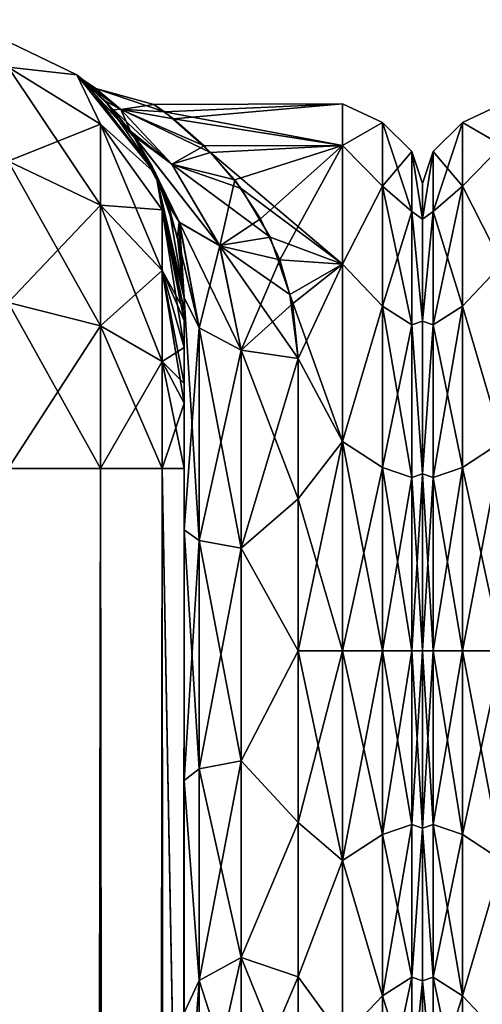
# Model space of a CAD drawing. Extents: x -23 to 470, y -2000 to 0.
# Tile 182 of 198: x 396 to 417, y -43 to 0. Entities that reach past the tile are written whole.
import ezdxf

# ---------------------------------------------------------------- set-up
doc = ezdxf.new("R2010")
doc.units = 0
doc.header["$LTSCALE"] = 64.718028
for name, color, linetype in [('621', 7, 'CONTINUOUS'), ('623', 7, 'CONTINUOUS'), ('624', 7, 'CONTINUOUS'), ('625', 7, 'CONTINUOUS'), ('639', 7, 'CONTINUOUS'), ('640', 7, 'CONTINUOUS'), ('641', 7, 'CONTINUOUS'), ('642', 7, 'CONTINUOUS'), ('643', 7, 'CONTINUOUS'), ('654', 7, 'CONTINUOUS'), ('655', 7, 'CONTINUOUS'), ('659', 7, 'CONTINUOUS'), ('662', 7, 'CONTINUOUS'), ('663', 7, 'CONTINUOUS'), ('690', 7, 'CONTINUOUS'), ('724', 7, 'CONTINUOUS'), ('725', 7, 'CONTINUOUS')]:
    doc.layers.add(name, color=color, linetype=linetype)

msp = doc.modelspace()

# ---------------------------------------------------------------- linework, layer by layer
at = {"layer": '621', "linetype": 'CONTINUOUS'}
for points in [[(403.55, -58.636, 36.169), (403.55, -54.04, 30.645), (403.55, -12.5, 33.5), (403.55, -58.636, 36.169)], [(403.55, -12.5, 33.5), (403.55, -54.04, 30.645), (403.55, -22.687, 28.505), (403.55, -12.5, 33.5)], [(403.55, -13.067, 36.36), (403.55, -58.636, 36.169), (403.55, -12.5, 33.5), (403.55, -13.067, 36.36)], [(403.55, -12.5, 24.51), (403.55, -12.5, 33.5), (403.55, -22.687, 28.505), (403.55, -12.5, 24.51)], [(403.55, -12.5, -33.5), (403.55, -12.5, -24.51), (403.55, -22.687, -28.505), (403.55, -12.5, -33.5)], [(403.55, -13.067, -36.36), (403.55, -12.5, -33.5), (403.55, -58.636, -36.169), (403.55, -13.067, -36.36)], [(403.55, -58.636, -36.169), (403.55, -12.5, -33.5), (403.55, -54.04, -30.644), (403.55, -58.636, -36.169)], [(403.55, -54.04, -30.644), (403.55, -12.5, -33.5), (403.55, -22.687, -28.505), (403.55, -54.04, -30.644)], [(403.55, -13.5, 37.234), (403.55, -58.636, 36.169), (403.55, -13.067, 36.36), (403.55, -13.5, 37.234)], [(403.55, -13.5, -37.234), (403.55, -13.067, -36.36), (403.55, -64.864, -39.769), (403.55, -13.5, -37.234)], [(403.55, -64.864, -39.769), (403.55, -13.067, -36.36), (403.55, -58.636, -36.169), (403.55, -64.864, -39.769)], [(403.55, -14.695, 38.801), (403.55, -58.636, 36.169), (403.55, -13.5, 37.234), (403.55, -14.695, 38.801)], [(403.55, -14.695, -38.801), (403.55, -13.5, -37.234), (403.55, -64.864, -39.769), (403.55, -14.695, -38.801)], [(403.55, -64.864, 39.769), (403.55, -58.636, 36.169), (403.55, -14.695, 38.801), (403.55, -64.864, 39.769)], [(403.55, -16.266, 40), (403.55, -64.864, 39.769), (403.55, -14.695, 38.801), (403.55, -16.266, 40)], [(403.55, -16.266, -40), (403.55, -14.695, -38.801), (403.55, -64.864, -39.769), (403.55, -16.266, -40)], [(403.55, -17.135, 40.431), (403.55, -64.864, 39.769), (403.55, -16.266, 40), (403.55, -17.135, 40.431)], [(403.55, -17.135, -40.431), (403.55, -16.266, -40), (403.55, -71.85, -41), (403.55, -17.135, -40.431)], [(403.55, -71.85, -41), (403.55, -16.266, -40), (403.55, -64.864, -39.769), (403.55, -71.85, -41)], [(403.55, -20, 41), (403.55, -64.864, 39.769), (403.55, -17.135, 40.431), (403.55, -20, 41)], [(403.55, -20, -41), (403.55, -17.135, -40.431), (403.55, -71.85, -41), (403.55, -20, -41)], [(403.55, -71.85, 41), (403.55, -64.864, 39.769), (403.55, -20, 41), (403.55, -71.85, 41)], [(403.55, -22.687, 28.505), (403.55, -54.04, 30.645), (403.55, -33.687, 28.431), (403.55, -22.687, 28.505)], [(403.55, -33.687, -28.431), (403.55, -54.04, -30.644), (403.55, -22.687, -28.505), (403.55, -33.687, -28.431)], [(403.55, -54.04, 30.645), (403.55, -51.631, 23.876), (403.55, -33.687, 28.431), (403.55, -54.04, 30.645)], [(403.55, -33.687, 28.431), (403.55, -51.631, 23.876), (403.55, -43.869, 24.267), (403.55, -33.687, 28.431)], [(403.55, -43.868, -24.267), (403.55, -54.04, -30.644), (403.55, -33.687, -28.431), (403.55, -43.868, -24.267)]]:
    msp.add_3dface(points, dxfattribs=at)
at = {"layer": '623', "linetype": 'CONTINUOUS'}
for points in [[(414, -7.5, 0), (414, -9.067, 7.854), (414, -48.5, 0), (414, -7.5, 0)], [(414, -9.067, -7.855), (414, -7.5, 0), (414, -46.933, -7.854), (414, -9.067, -7.855)], [(414, -46.933, -7.854), (414, -7.5, 0), (414, -48.5, 0), (414, -46.933, -7.854)], [(414, -9.067, 7.854), (414, -13.536, 14.522), (414, -46.933, 7.855), (414, -9.067, 7.854)], [(414, -48.5, 0), (414, -9.067, 7.854), (414, -46.933, 7.855), (414, -48.5, 0)], [(414, -13.536, -14.522), (414, -9.067, -7.855), (414, -42.464, -14.522), (414, -13.536, -14.522)], [(414, -42.464, -14.522), (414, -9.067, -7.855), (414, -46.933, -7.854), (414, -42.464, -14.522)], [(414, -13.536, 14.522), (414, -20.235, 18.966), (414, -35.766, 18.966), (414, -13.536, 14.522)], [(414, -46.933, 7.855), (414, -13.536, 14.522), (414, -42.464, 14.522), (414, -46.933, 7.855)], [(414, -42.464, 14.522), (414, -13.536, 14.522), (414, -35.766, 18.966), (414, -42.464, 14.522)], [(414, -20.234, -18.966), (414, -13.536, -14.522), (414, -42.464, -14.522), (414, -20.234, -18.966)], [(414, -28, -20.5), (414, -20.234, -18.966), (414, -35.765, -18.966), (414, -28, -20.5)], [(414, -35.765, -18.966), (414, -20.234, -18.966), (414, -42.464, -14.522), (414, -35.765, -18.966)], [(414, -20.235, 18.966), (414, -28, 20.5), (414, -35.766, 18.966), (414, -20.235, 18.966)]]:
    msp.add_3dface(points, dxfattribs=at)
at = {"layer": '624', "linetype": 'CONTINUOUS'}
for points in [[(403.089, -4.658, 5.583), (410.5, -4, 0), (402.227, -4.026, 1.121), (403.089, -4.658, 5.583)], [(402.227, -4.026, 1.121), (410.5, -4, 0), (402.695, -4.359, -4.138), (402.227, -4.026, 1.121)], [(410.5, -4, 0), (410.5, -5.827, -9.184), (402.695, -4.359, -4.138), (410.5, -4, 0)], [(410.5, -5.827, 9.184), (410.5, -4, 0), (403.089, -4.658, 5.583), (410.5, -5.827, 9.184)], [(402.695, -4.359, -4.138), (410.5, -5.827, -9.184), (404.715, -6.131, -9.886), (402.695, -4.359, -4.138)], [(404.432, -5.843, 9.223), (410.5, -5.827, 9.184), (403.089, -4.658, 5.583), (404.432, -5.843, 9.223)], [(405.772, -7.344, 12.219), (410.5, -5.827, 9.184), (404.432, -5.843, 9.223), (405.772, -7.344, 12.219)], [(410.5, -5.827, -9.184), (410.5, -11.029, -16.971), (404.715, -6.131, -9.886), (410.5, -5.827, -9.184)], [(406.905, -9.042, 14.717), (410.5, -5.827, 9.184), (405.772, -7.344, 12.219), (406.905, -9.042, 14.717)], [(407.751, -10.844, 16.783), (410.5, -5.827, 9.184), (406.905, -9.042, 14.717), (407.751, -10.844, 16.783)], [(410.5, -11.029, 16.971), (410.5, -5.827, 9.184), (407.751, -10.844, 16.783), (410.5, -11.029, 16.971)], [(404.715, -6.131, -9.886), (410.5, -11.029, -16.971), (406.06, -7.719, -12.833), (404.715, -6.131, -9.886)], [(406.06, -7.719, -12.833), (410.5, -11.029, -16.971), (407.323, -9.845, -15.697), (406.06, -7.719, -12.833)], [(407.323, -9.845, -15.697), (410.5, -11.029, -16.971), (408.195, -12.37, -18.213), (407.323, -9.845, -15.697)], [(408.31, -12.769, 18.547), (410.5, -11.029, 16.971), (407.751, -10.844, 16.783), (408.31, -12.769, 18.547)], [(410.5, -11.029, -16.971), (410.5, -18.816, -22.173), (408.195, -12.37, -18.213), (410.5, -11.029, -16.971)], [(408.55, -15.172, 20.284), (410.5, -11.029, 16.971), (408.31, -12.769, 18.547), (408.55, -15.172, 20.284)], [(410.5, -18.816, 22.173), (410.5, -11.029, 16.971), (408.55, -15.172, 20.284), (410.5, -18.816, 22.173)], [(408.195, -12.37, -18.213), (410.5, -18.816, -22.173), (408.55, -15.172, -20.284), (408.195, -12.37, -18.213)], [(408.55, -15.172, -20.284), (410.5, -18.816, -22.173), (408.55, -21.323, -23.052), (408.55, -15.172, -20.284)], [(408.55, -21.323, 23.052), (410.5, -18.816, 22.173), (408.55, -15.172, 20.284), (408.55, -21.323, 23.052)], [(410.5, -18.816, -22.173), (410.5, -28, -24), (408.55, -21.323, -23.052), (410.5, -18.816, -22.173)], [(410.5, -28, 24), (410.5, -18.816, 22.173), (408.55, -28, 24), (410.5, -28, 24)], [(408.55, -28, 24), (410.5, -18.816, 22.173), (408.55, -21.323, 23.052), (408.55, -28, 24)], [(408.55, -21.323, -23.052), (410.5, -28, -24), (408.55, -28, -24), (408.55, -21.323, -23.052)]]:
    msp.add_3dface(points, dxfattribs=at)
at = {"layer": '625', "linetype": 'CONTINUOUS'}
for points in [[(408.55, -28, -24), (410.5, -28, -24), (410.5, -37.184, -22.173), (408.55, -28, -24)], [(410.5, -28, 24), (408.55, -28, 24), (408.55, -35.526, 22.79), (410.5, -28, 24)], [(410.5, -37.184, 22.173), (410.5, -28, 24), (408.55, -35.526, 22.79), (410.5, -37.184, 22.173)], [(408.55, -28, -24), (410.5, -37.184, -22.173), (408.55, -35.526, -22.79), (408.55, -28, -24)], [(408.55, -42.292, 19.28), (410.5, -37.184, 22.173), (408.55, -35.526, 22.79), (408.55, -42.292, 19.28)], [(408.55, -35.526, -22.79), (410.5, -37.184, -22.173), (408.55, -42.292, -19.28), (408.55, -35.526, -22.79)], [(410.5, -44.971, 16.971), (410.5, -37.184, 22.173), (408.55, -42.292, 19.28), (410.5, -44.971, 16.971)], [(410.5, -37.184, -22.173), (410.5, -44.971, -16.971), (408.55, -42.292, -19.28), (410.5, -37.184, -22.173)], [(408.55, -47.617, 13.826), (410.5, -44.971, 16.971), (408.55, -42.292, 19.28), (408.55, -47.617, 13.826)], [(408.55, -42.292, -19.28), (410.5, -44.971, -16.971), (408.55, -47.617, -13.826), (408.55, -42.292, -19.28)]]:
    msp.add_3dface(points, dxfattribs=at)
at = {"layer": '639', "linetype": 'CONTINUOUS'}
for points in [[(399.889, -1980, -49.839), (395.834, -1980, -52.548), (399.889, -20, -49.839), (399.889, -1980, -49.839)], [(399.889, -20, -49.839), (395.834, -1980, -52.548), (395.834, -20, -52.548), (399.889, -20, -49.839)], [(402.598, -1980, -45.784), (399.889, -1980, -49.839), (402.598, -20, -45.784), (402.598, -1980, -45.784)], [(402.598, -20, -45.784), (399.889, -1980, -49.839), (399.889, -20, -49.839), (402.598, -20, -45.784)], [(403.55, -20, -41), (403.55, -71.85, -41), (402.598, -1980, -45.784), (403.55, -20, -41)], [(403.55, -20, -41), (402.598, -1980, -45.784), (402.598, -20, -45.784), (403.55, -20, -41)]]:
    msp.add_3dface(points, dxfattribs=at)
at = {"layer": '640', "linetype": 'CONTINUOUS'}
for points in [[(393.832, -0.313, -33.5), (398.844, -2.727, -33.5), (395.834, -2.396, -40.776), (393.832, -0.313, -33.5)], [(395.834, -2.396, -40.776), (398.844, -2.727, -33.5), (399.889, -4.9, -39.741), (395.834, -2.396, -40.776)], [(395.834, -2.396, -40.776), (399.889, -4.9, -39.741), (395.834, -6.525, -46.964), (395.834, -2.396, -40.776)], [(398.844, -2.727, -33.5), (402.312, -7.076, -33.5), (399.889, -4.9, -39.741), (398.844, -2.727, -33.5)], [(399.889, -4.9, -39.741), (399.889, -8.442, -45.049), (395.834, -6.525, -46.964), (399.889, -4.9, -39.741)], [(399.889, -4.9, -39.741), (402.312, -7.076, -33.5), (402.598, -8.648, -38.192), (399.889, -4.9, -39.741)], [(399.889, -4.9, -39.741), (402.598, -8.648, -38.192), (399.889, -8.442, -45.049), (399.889, -4.9, -39.741)], [(399.889, -8.442, -45.049), (395.834, -12.71, -51.099), (395.834, -6.525, -46.964), (399.889, -8.442, -45.049)], [(402.312, -7.076, -33.5), (403.55, -12.5, -33.5), (402.598, -8.648, -38.192), (402.312, -7.076, -33.5)], [(399.889, -13.747, -48.595), (395.834, -12.71, -51.099), (399.889, -8.442, -45.049), (399.889, -13.747, -48.595)], [(402.598, -8.648, -38.192), (402.598, -11.311, -42.182), (399.889, -8.442, -45.049), (402.598, -8.648, -38.192)], [(402.598, -11.311, -42.182), (399.889, -13.747, -48.595), (399.889, -8.442, -45.049), (402.598, -11.311, -42.182)], [(403.55, -12.5, -33.5), (403.55, -13.067, -36.36), (402.598, -8.648, -38.192), (403.55, -12.5, -33.5)], [(402.598, -8.648, -38.192), (403.55, -13.067, -36.36), (402.598, -11.311, -42.182), (402.598, -8.648, -38.192)], [(402.598, -15.299, -44.849), (399.889, -13.747, -48.595), (402.598, -11.311, -42.182), (402.598, -15.299, -44.849)], [(403.55, -13.067, -36.36), (403.55, -13.5, -37.234), (402.598, -11.311, -42.182), (403.55, -13.067, -36.36)], [(403.55, -13.5, -37.234), (403.55, -14.695, -38.801), (402.598, -11.311, -42.182), (403.55, -13.5, -37.234)], [(403.55, -14.695, -38.801), (402.598, -15.299, -44.849), (402.598, -11.311, -42.182), (403.55, -14.695, -38.801)], [(399.889, -13.747, -48.595), (395.834, -20, -52.548), (395.834, -12.71, -51.099), (399.889, -13.747, -48.595)], [(399.889, -20, -49.839), (395.834, -20, -52.548), (399.889, -13.747, -48.595), (399.889, -20, -49.839)], [(402.598, -15.299, -44.849), (399.889, -20, -49.839), (399.889, -13.747, -48.595), (402.598, -15.299, -44.849)], [(403.55, -14.695, -38.801), (403.55, -16.266, -40), (402.598, -15.299, -44.849), (403.55, -14.695, -38.801)], [(402.598, -20, -45.784), (399.889, -20, -49.839), (402.598, -15.299, -44.849), (402.598, -20, -45.784)], [(403.55, -16.266, -40), (403.55, -17.135, -40.431), (402.598, -15.299, -44.849), (403.55, -16.266, -40)], [(403.55, -17.135, -40.431), (402.598, -20, -45.784), (402.598, -15.299, -44.849), (403.55, -17.135, -40.431)], [(403.55, -17.135, -40.431), (403.55, -20, -41), (402.598, -20, -45.784), (403.55, -17.135, -40.431)]]:
    msp.add_3dface(points, dxfattribs=at)
at = {"layer": '641', "linetype": 'CONTINUOUS'}
for points in [[(398.844, -2.727, -33.5), (393.832, -0.313, -33.5), (398.844, -2.727, 33.5), (398.844, -2.727, -33.5)], [(398.844, -2.727, 33.5), (393.832, -0.313, -33.5), (393.832, -0.313, 33.5), (398.844, -2.727, 33.5)], [(402.312, -7.076, -33.5), (398.844, -2.727, -33.5), (401.48, -5.611, -14.453), (402.312, -7.076, -33.5)], [(401.48, -5.611, -14.453), (398.844, -2.727, -33.5), (401.311, -5.361, -13.825), (401.48, -5.611, -14.453)], [(401.311, -5.361, -13.825), (398.844, -2.727, -33.5), (400.457, -4.268, -10.521), (401.311, -5.361, -13.825)], [(400.457, -4.268, -10.521), (398.844, -2.727, -33.5), (399.638, -3.417, -6.694), (400.457, -4.268, -10.521)], [(399.638, -3.417, -6.694), (398.844, -2.727, -33.5), (399.142, -2.973, -3.013), (399.638, -3.417, -6.694)], [(399.142, -2.973, -3.013), (398.844, -2.727, -33.5), (399.199, -3.021, 3.641), (399.142, -2.973, -3.013)], [(399.199, -3.021, 3.641), (398.844, -2.727, -33.5), (398.844, -2.727, 33.5), (399.199, -3.021, 3.641)], [(402.312, -7.076, 33.5), (399.199, -3.021, 3.641), (398.844, -2.727, 33.5), (402.312, -7.076, 33.5)], [(400.113, -3.891, 9.057), (399.199, -3.021, 3.641), (402.312, -7.076, 33.5), (400.113, -3.891, 9.057)], [(401.196, -5.199, 13.395), (400.113, -3.891, 9.057), (402.312, -7.076, 33.5), (401.196, -5.199, 13.395)], [(401.33, -5.388, 13.894), (401.196, -5.199, 13.395), (402.312, -7.076, 33.5), (401.33, -5.388, 13.894)], [(402.152, -6.756, 16.935), (401.33, -5.388, 13.894), (402.312, -7.076, 33.5), (402.152, -6.756, 16.935)], [(402.506, -7.499, -18.285), (402.312, -7.076, -33.5), (401.48, -5.611, -14.453), (402.506, -7.499, -18.285)], [(402.876, -8.45, 19.819), (402.152, -6.756, 16.935), (402.312, -7.076, 33.5), (402.876, -8.45, 19.819)], [(403.55, -12.5, 33.5), (402.876, -8.45, 19.819), (402.312, -7.076, 33.5), (403.55, -12.5, 33.5)], [(403.55, -12.5, -24.51), (403.55, -12.5, -33.5), (402.312, -7.076, -33.5), (403.55, -12.5, -24.51)], [(403.55, -12.5, -24.51), (402.312, -7.076, -33.5), (403.266, -9.851, -21.723), (403.55, -12.5, -24.51)], [(403.266, -9.851, -21.723), (402.312, -7.076, -33.5), (402.506, -7.499, -18.285), (403.266, -9.851, -21.723)], [(402.876, -8.45, 19.819), (403.55, -12.5, 33.5), (403.345, -10.247, 22.207), (402.876, -8.45, 19.819)], [(403.55, -12.5, 33.5), (403.55, -12.5, 24.51), (403.345, -10.247, 22.207), (403.55, -12.5, 33.5)]]:
    msp.add_3dface(points, dxfattribs=at)
at = {"layer": '642', "linetype": 'CONTINUOUS'}
for points in [[(398.844, -2.727, 33.5), (393.832, -0.313, 33.5), (395.834, -2.396, 40.776), (398.844, -2.727, 33.5)], [(399.889, -4.9, 39.741), (398.844, -2.727, 33.5), (395.834, -2.396, 40.776), (399.889, -4.9, 39.741)], [(399.889, -4.9, 39.741), (395.834, -2.396, 40.776), (399.889, -8.442, 45.049), (399.889, -4.9, 39.741)], [(399.889, -8.442, 45.049), (395.834, -2.396, 40.776), (395.834, -6.525, 46.964), (399.889, -8.442, 45.049)], [(402.312, -7.076, 33.5), (398.844, -2.727, 33.5), (399.889, -4.9, 39.741), (402.312, -7.076, 33.5)], [(402.598, -8.648, 38.192), (402.312, -7.076, 33.5), (399.889, -4.9, 39.741), (402.598, -8.648, 38.192)], [(402.598, -8.648, 38.192), (399.889, -4.9, 39.741), (402.598, -11.311, 42.182), (402.598, -8.648, 38.192)], [(402.598, -11.311, 42.182), (399.889, -4.9, 39.741), (399.889, -8.442, 45.049), (402.598, -11.311, 42.182)], [(395.834, -12.71, 51.099), (399.889, -13.747, 48.595), (395.834, -6.525, 46.964), (395.834, -12.71, 51.099)], [(399.889, -13.747, 48.595), (399.889, -8.442, 45.049), (395.834, -6.525, 46.964), (399.889, -13.747, 48.595)], [(403.55, -13.067, 36.36), (403.55, -12.5, 33.5), (402.312, -7.076, 33.5), (403.55, -13.067, 36.36)], [(403.55, -13.067, 36.36), (402.312, -7.076, 33.5), (402.598, -8.648, 38.192), (403.55, -13.067, 36.36)], [(399.889, -13.747, 48.595), (402.598, -15.299, 44.849), (399.889, -8.442, 45.049), (399.889, -13.747, 48.595)], [(402.598, -15.299, 44.849), (402.598, -11.311, 42.182), (399.889, -8.442, 45.049), (402.598, -15.299, 44.849)], [(403.55, -14.695, 38.801), (403.55, -13.5, 37.234), (402.598, -8.648, 38.192), (403.55, -14.695, 38.801)], [(403.55, -14.695, 38.801), (402.598, -8.648, 38.192), (402.598, -11.311, 42.182), (403.55, -14.695, 38.801)], [(403.55, -13.5, 37.234), (403.55, -13.067, 36.36), (402.598, -8.648, 38.192), (403.55, -13.5, 37.234)], [(403.55, -17.135, 40.431), (403.55, -16.266, 40), (402.598, -11.311, 42.182), (403.55, -17.135, 40.431)], [(402.598, -15.299, 44.849), (403.55, -17.135, 40.431), (402.598, -11.311, 42.182), (402.598, -15.299, 44.849)], [(403.55, -16.266, 40), (403.55, -14.695, 38.801), (402.598, -11.311, 42.182), (403.55, -16.266, 40)], [(399.889, -13.747, 48.595), (395.834, -12.71, 51.099), (399.889, -20, 49.839), (399.889, -13.747, 48.595)], [(399.889, -20, 49.839), (395.834, -12.71, 51.099), (395.834, -20, 52.548), (399.889, -20, 49.839)], [(402.598, -15.299, 44.849), (399.889, -13.747, 48.595), (402.598, -20, 45.784), (402.598, -15.299, 44.849)], [(402.598, -20, 45.784), (399.889, -13.747, 48.595), (399.889, -20, 49.839), (402.598, -20, 45.784)], [(403.55, -20, 41), (403.55, -17.135, 40.431), (402.598, -15.299, 44.849), (403.55, -20, 41)], [(403.55, -20, 41), (402.598, -15.299, 44.849), (402.598, -20, 45.784), (403.55, -20, 41)]]:
    msp.add_3dface(points, dxfattribs=at)
at = {"layer": '643', "linetype": 'CONTINUOUS'}
for points in [[(399.889, -20, 49.839), (395.834, -20, 52.548), (399.889, -1980, 49.839), (399.889, -20, 49.839)], [(399.889, -1980, 49.839), (395.834, -20, 52.548), (395.834, -1980, 52.548), (399.889, -1980, 49.839)], [(402.598, -20, 45.784), (399.889, -20, 49.839), (402.598, -1980, 45.784), (402.598, -20, 45.784)], [(402.598, -1980, 45.784), (399.889, -20, 49.839), (399.889, -1980, 49.839), (402.598, -1980, 45.784)], [(403.55, -71.85, 41), (403.55, -20, 41), (402.598, -20, 45.784), (403.55, -71.85, 41)], [(403.55, -1928.15, 41), (403.55, -71.85, 41), (402.598, -20, 45.784), (403.55, -1928.15, 41)], [(403.55, -1980, 41), (403.55, -1928.15, 41), (402.598, -20, 45.784), (403.55, -1980, 41)], [(403.55, -1980, 41), (402.598, -20, 45.784), (402.598, -1980, 45.784), (403.55, -1980, 41)]]:
    msp.add_3dface(points, dxfattribs=at)
at = {"layer": '654', "linetype": 'CONTINUOUS'}
for points in [[(399.638, -3.417, -6.694), (399.142, -2.973, -3.013), (400.765, -4.244, -6.681), (399.638, -3.417, -6.694)], [(399.142, -2.973, -3.013), (399.199, -3.021, 3.641), (399.686, -3.33, 0.02), (399.142, -2.973, -3.013)], [(400.765, -4.244, -6.681), (399.142, -2.973, -3.013), (399.686, -3.33, 0.02), (400.765, -4.244, -6.681)], [(399.199, -3.021, 3.641), (400.113, -3.891, 9.057), (400.777, -4.253, 6.715), (399.199, -3.021, 3.641)], [(399.686, -3.33, 0.02), (399.199, -3.021, 3.641), (400.777, -4.253, 6.715), (399.686, -3.33, 0.02)], [(400.457, -4.268, -10.521), (399.638, -3.417, -6.694), (400.765, -4.244, -6.681), (400.457, -4.268, -10.521)], [(402.227, -4.026, 1.121), (402.695, -4.359, -4.138), (399.686, -3.33, 0.02), (402.227, -4.026, 1.121)], [(402.227, -4.026, 1.121), (399.686, -3.33, 0.02), (400.777, -4.253, 6.715), (402.227, -4.026, 1.121)], [(402.695, -4.359, -4.138), (400.765, -4.244, -6.681), (399.686, -3.33, 0.02), (402.695, -4.359, -4.138)], [(400.113, -3.891, 9.057), (401.196, -5.199, 13.395), (400.777, -4.253, 6.715), (400.113, -3.891, 9.057)], [(403.008, -6.643, -12.374), (400.457, -4.268, -10.521), (400.765, -4.244, -6.681), (403.008, -6.643, -12.374)], [(401.311, -5.361, -13.825), (400.457, -4.268, -10.521), (403.008, -6.643, -12.374), (401.311, -5.361, -13.825)], [(402.695, -4.359, -4.138), (404.715, -6.131, -9.886), (400.765, -4.244, -6.681), (402.695, -4.359, -4.138)], [(404.715, -6.131, -9.886), (403.008, -6.643, -12.374), (400.765, -4.244, -6.681), (404.715, -6.131, -9.886)], [(403.089, -4.658, 5.583), (402.227, -4.026, 1.121), (400.777, -4.253, 6.715), (403.089, -4.658, 5.583)], [(404.432, -5.843, 9.223), (403.089, -4.658, 5.583), (400.777, -4.253, 6.715), (404.432, -5.843, 9.223)], [(404.432, -5.843, 9.223), (400.777, -4.253, 6.715), (403.019, -6.657, 12.397), (404.432, -5.843, 9.223)], [(400.777, -4.253, 6.715), (401.196, -5.199, 13.395), (403.019, -6.657, 12.397), (400.777, -4.253, 6.715)], [(401.196, -5.199, 13.395), (401.33, -5.388, 13.894), (403.019, -6.657, 12.397), (401.196, -5.199, 13.395)], [(401.48, -5.611, -14.453), (401.311, -5.361, -13.825), (403.341, -9.198, -18.705), (401.48, -5.611, -14.453)], [(403.341, -9.198, -18.705), (401.311, -5.361, -13.825), (405.108, -10.22, -17.113), (403.341, -9.198, -18.705)], [(405.108, -10.22, -17.113), (401.311, -5.361, -13.825), (403.008, -6.643, -12.374), (405.108, -10.22, -17.113)], [(401.33, -5.388, 13.894), (402.152, -6.756, 16.935), (403.346, -9.211, 18.717), (401.33, -5.388, 13.894)], [(403.019, -6.657, 12.397), (401.33, -5.388, 13.894), (405.112, -10.233, 17.125), (403.019, -6.657, 12.397)], [(405.112, -10.233, 17.125), (401.33, -5.388, 13.894), (403.346, -9.211, 18.717), (405.112, -10.233, 17.125)], [(402.506, -7.499, -18.285), (401.48, -5.611, -14.453), (403.341, -9.198, -18.705), (402.506, -7.499, -18.285)], [(405.772, -7.344, 12.219), (404.432, -5.843, 9.223), (403.019, -6.657, 12.397), (405.772, -7.344, 12.219)], [(404.715, -6.131, -9.886), (406.06, -7.719, -12.833), (403.008, -6.643, -12.374), (404.715, -6.131, -9.886)], [(402.152, -6.756, 16.935), (402.876, -8.45, 19.819), (403.346, -9.211, 18.717), (402.152, -6.756, 16.935)], [(406.06, -7.719, -12.833), (407.323, -9.845, -15.697), (403.008, -6.643, -12.374), (406.06, -7.719, -12.833)], [(407.323, -9.845, -15.697), (405.108, -10.22, -17.113), (403.008, -6.643, -12.374), (407.323, -9.845, -15.697)], [(405.772, -7.344, 12.219), (403.019, -6.657, 12.397), (405.112, -10.233, 17.125), (405.772, -7.344, 12.219)], [(403.266, -9.851, -21.723), (402.506, -7.499, -18.285), (403.341, -9.198, -18.705), (403.266, -9.851, -21.723)], [(406.905, -9.042, 14.717), (405.772, -7.344, 12.219), (405.112, -10.233, 17.125), (406.905, -9.042, 14.717)], [(402.876, -8.45, 19.819), (403.345, -10.247, 22.207), (403.346, -9.211, 18.717), (402.876, -8.45, 19.819)], [(407.751, -10.844, 16.783), (406.905, -9.042, 14.717), (405.112, -10.233, 17.125), (407.751, -10.844, 16.783)], [(404.219, -13.835, -22.399), (403.266, -9.851, -21.723), (403.341, -9.198, -18.705), (404.219, -13.835, -22.399)], [(404.219, -13.835, -22.399), (403.341, -9.198, -18.705), (406.05, -14.814, -20.85), (404.219, -13.835, -22.399)], [(406.05, -14.814, -20.85), (403.341, -9.198, -18.705), (405.108, -10.22, -17.113), (406.05, -14.814, -20.85)], [(403.345, -10.247, 22.207), (403.55, -12.5, 24.51), (403.346, -9.211, 18.717), (403.345, -10.247, 22.207)], [(403.55, -12.5, 24.51), (404.219, -13.835, 22.399), (403.346, -9.211, 18.717), (403.55, -12.5, 24.51)], [(404.219, -13.835, 22.399), (405.112, -10.233, 17.125), (403.346, -9.211, 18.717), (404.219, -13.835, 22.399)], [(403.55, -12.5, -24.51), (403.266, -9.851, -21.723), (404.219, -13.835, -22.399), (403.55, -12.5, -24.51)], [(407.323, -9.845, -15.697), (408.195, -12.37, -18.213), (405.108, -10.22, -17.113), (407.323, -9.845, -15.697)], [(406.05, -14.814, 20.85), (405.112, -10.233, 17.125), (404.219, -13.835, 22.399), (406.05, -14.814, 20.85)], [(408.195, -12.37, -18.213), (408.55, -15.172, -20.284), (405.108, -10.22, -17.113), (408.195, -12.37, -18.213)], [(408.55, -15.172, -20.284), (406.05, -14.814, -20.85), (405.108, -10.22, -17.113), (408.55, -15.172, -20.284)], [(407.751, -10.844, 16.783), (405.112, -10.233, 17.125), (406.05, -14.814, 20.85), (407.751, -10.844, 16.783)], [(408.31, -12.769, 18.547), (407.751, -10.844, 16.783), (406.05, -14.814, 20.85), (408.31, -12.769, 18.547)], [(408.55, -15.172, 20.284), (408.31, -12.769, 18.547), (406.05, -14.814, 20.85), (408.55, -15.172, 20.284)]]:
    msp.add_3dface(points, dxfattribs=at)
at = {"layer": '655', "linetype": 'CONTINUOUS'}
for points in [[(403.55, -22.687, -28.505), (403.55, -12.5, -24.51), (404.219, -23.159, -26.056), (403.55, -22.687, -28.505)], [(403.55, -12.5, -24.51), (404.219, -13.835, -22.399), (404.219, -23.159, -26.056), (403.55, -12.5, -24.51)], [(404.219, -13.835, -22.399), (406.05, -14.814, -20.85), (406.05, -23.493, -24.255), (404.219, -13.835, -22.399)], [(404.219, -23.159, -26.056), (404.219, -13.835, -22.399), (406.05, -23.493, -24.255), (404.219, -23.159, -26.056)], [(408.55, -15.172, -20.284), (408.55, -21.323, -23.052), (406.05, -14.814, -20.85), (408.55, -15.172, -20.284)], [(406.05, -14.814, -20.85), (408.55, -21.323, -23.052), (406.05, -23.493, -24.255), (406.05, -14.814, -20.85)], [(408.55, -21.323, -23.052), (408.55, -28, -24), (406.05, -23.493, -24.255), (408.55, -21.323, -23.052)], [(403.55, -33.687, -28.431), (403.55, -22.687, -28.505), (404.219, -33.174, -25.992), (403.55, -33.687, -28.431)], [(404.219, -33.174, -25.992), (403.55, -22.687, -28.505), (404.219, -23.159, -26.056), (404.219, -33.174, -25.992)], [(404.219, -33.174, -25.992), (404.219, -23.159, -26.056), (406.05, -32.816, -24.195), (404.219, -33.174, -25.992)], [(406.05, -32.816, -24.195), (404.219, -23.159, -26.056), (406.05, -23.493, -24.255), (406.05, -32.816, -24.195)], [(408.55, -28, -24), (406.05, -32.816, -24.195), (406.05, -23.493, -24.255), (408.55, -28, -24)], [(408.55, -28, -24), (408.55, -35.526, -22.79), (406.05, -32.816, -24.195), (408.55, -28, -24)], [(406.05, -41.451, -20.68), (404.219, -33.174, -25.992), (406.05, -32.816, -24.195), (406.05, -41.451, -20.68)], [(408.55, -35.526, -22.79), (406.05, -41.451, -20.68), (406.05, -32.816, -24.195), (408.55, -35.526, -22.79)], [(404.219, -42.45, -22.217), (403.55, -33.687, -28.431), (404.219, -33.174, -25.992), (404.219, -42.45, -22.217)], [(404.219, -42.45, -22.217), (404.219, -33.174, -25.992), (406.05, -41.451, -20.68), (404.219, -42.45, -22.217)], [(403.55, -43.868, -24.267), (403.55, -33.687, -28.431), (404.219, -42.45, -22.217), (403.55, -43.868, -24.267)], [(408.55, -35.526, -22.79), (408.55, -42.292, -19.28), (406.05, -41.451, -20.68), (408.55, -35.526, -22.79)], [(406.05, -48.165, -14.212), (404.219, -42.45, -22.217), (406.05, -41.451, -20.68), (406.05, -48.165, -14.212)], [(408.55, -42.292, -19.28), (408.55, -47.617, -13.826), (406.05, -41.451, -20.68), (408.55, -42.292, -19.28)], [(408.55, -47.617, -13.826), (406.05, -48.165, -14.212), (406.05, -41.451, -20.68), (408.55, -47.617, -13.826)], [(404.219, -49.662, -15.268), (403.55, -43.868, -24.267), (404.219, -42.45, -22.217), (404.219, -49.662, -15.268)], [(404.219, -49.662, -15.268), (404.219, -42.45, -22.217), (406.05, -48.165, -14.212), (404.219, -49.662, -15.268)]]:
    msp.add_3dface(points, dxfattribs=at)
at = {"layer": '659', "linetype": 'CONTINUOUS'}
for points in [[(403.55, -12.5, 24.51), (403.55, -22.687, 28.505), (404.219, -13.835, 22.399), (403.55, -12.5, 24.51)], [(404.219, -13.835, 22.399), (403.55, -22.687, 28.505), (404.219, -23.159, 26.056), (404.219, -13.835, 22.399)], [(406.05, -14.814, 20.85), (404.219, -13.835, 22.399), (404.219, -23.159, 26.056), (406.05, -14.814, 20.85)], [(406.05, -14.814, 20.85), (404.219, -23.159, 26.056), (406.05, -23.493, 24.255), (406.05, -14.814, 20.85)], [(408.55, -15.172, 20.284), (406.05, -14.814, 20.85), (406.05, -23.493, 24.255), (408.55, -15.172, 20.284)], [(408.55, -21.323, 23.052), (408.55, -15.172, 20.284), (406.05, -23.493, 24.255), (408.55, -21.323, 23.052)], [(408.55, -28, 24), (408.55, -21.323, 23.052), (406.05, -23.493, 24.255), (408.55, -28, 24)], [(403.55, -22.687, 28.505), (403.55, -33.687, 28.431), (404.219, -23.159, 26.056), (403.55, -22.687, 28.505)], [(404.219, -23.159, 26.056), (403.55, -33.687, 28.431), (404.219, -33.174, 25.992), (404.219, -23.159, 26.056)], [(404.219, -23.159, 26.056), (404.219, -33.174, 25.992), (406.05, -23.493, 24.255), (404.219, -23.159, 26.056)], [(406.05, -23.493, 24.255), (404.219, -33.174, 25.992), (406.05, -32.816, 24.195), (406.05, -23.493, 24.255)], [(408.55, -28, 24), (406.05, -23.493, 24.255), (406.05, -32.816, 24.195), (408.55, -28, 24)], [(408.55, -35.526, 22.79), (408.55, -28, 24), (406.05, -32.816, 24.195), (408.55, -35.526, 22.79)], [(404.219, -33.174, 25.992), (404.219, -42.45, 22.217), (406.05, -32.816, 24.195), (404.219, -33.174, 25.992)], [(406.05, -32.816, 24.195), (404.219, -42.45, 22.217), (406.05, -41.451, 20.68), (406.05, -32.816, 24.195)], [(408.55, -35.526, 22.79), (406.05, -32.816, 24.195), (406.05, -41.451, 20.68), (408.55, -35.526, 22.79)], [(404.219, -33.174, 25.992), (403.55, -33.687, 28.431), (404.219, -42.45, 22.217), (404.219, -33.174, 25.992)], [(403.55, -33.687, 28.431), (403.55, -43.869, 24.267), (404.219, -42.45, 22.217), (403.55, -33.687, 28.431)], [(408.55, -42.292, 19.28), (408.55, -35.526, 22.79), (406.05, -41.451, 20.68), (408.55, -42.292, 19.28)], [(404.219, -49.662, 15.268), (406.05, -48.165, 14.212), (406.05, -41.451, 20.68), (404.219, -49.662, 15.268)], [(404.219, -42.45, 22.217), (404.219, -49.662, 15.268), (406.05, -41.451, 20.68), (404.219, -42.45, 22.217)], [(406.05, -48.165, 14.212), (408.55, -42.292, 19.28), (406.05, -41.451, 20.68), (406.05, -48.165, 14.212)], [(408.55, -47.617, 13.826), (408.55, -42.292, 19.28), (406.05, -48.165, 14.212), (408.55, -47.617, 13.826)], [(403.55, -43.869, 24.267), (403.55, -51.704, 16.707), (404.219, -42.45, 22.217), (403.55, -43.869, 24.267)], [(403.55, -51.704, 16.707), (404.219, -49.662, 15.268), (404.219, -42.45, 22.217), (403.55, -51.704, 16.707)]]:
    msp.add_3dface(points, dxfattribs=at)
at = {"layer": '662', "linetype": 'CONTINUOUS'}
for points in [[(410.5, -5.827, -9.184), (410.5, -4, 0), (412.25, -4.826, -4.086), (410.5, -5.827, -9.184)], [(410.5, -4, 0), (410.5, -5.827, 9.184), (412.25, -4.826, 4.086), (410.5, -4, 0)], [(410.5, -4, 0), (412.25, -4.826, 4.086), (412.25, -4.826, -4.086), (410.5, -4, 0)], [(410.5, -5.827, -9.184), (412.25, -4.826, -4.086), (412.25, -7.621, -11.766), (410.5, -5.827, -9.184)], [(410.5, -5.827, 9.184), (412.25, -7.621, 11.766), (412.25, -4.826, 4.086), (410.5, -5.827, 9.184)], [(413.532, -6.09, 3.863), (413.532, -6.09, -3.863), (412.25, -4.826, 4.086), (413.532, -6.09, 3.863)], [(412.25, -7.621, 11.766), (413.532, -6.09, 3.863), (412.25, -4.826, 4.086), (412.25, -7.621, 11.766)], [(413.532, -6.09, -3.863), (413.532, -8.732, -11.124), (412.25, -4.826, -4.086), (413.532, -6.09, -3.863)], [(412.25, -4.826, 4.086), (413.532, -6.09, -3.863), (412.25, -4.826, -4.086), (412.25, -4.826, 4.086)], [(412.25, -4.826, -4.086), (413.532, -8.732, -11.124), (412.25, -7.621, -11.766), (412.25, -4.826, -4.086)], [(410.5, -11.029, -16.971), (410.5, -5.827, -9.184), (412.25, -7.621, -11.766), (410.5, -11.029, -16.971)], [(410.5, -5.827, 9.184), (410.5, -11.029, 16.971), (412.25, -7.621, 11.766), (410.5, -5.827, 9.184)], [(413.532, -8.732, 11.124), (413.532, -6.09, 3.863), (412.25, -7.621, 11.766), (413.532, -8.732, 11.124)], [(414, -9.067, 7.854), (414, -7.5, 0), (413.532, -6.09, 3.863), (414, -9.067, 7.854)], [(413.532, -8.732, 11.124), (414, -9.067, 7.854), (413.532, -6.09, 3.863), (413.532, -8.732, 11.124)], [(414, -7.5, 0), (414, -9.067, -7.855), (413.532, -6.09, -3.863), (414, -7.5, 0)], [(413.532, -6.09, 3.863), (414, -7.5, 0), (413.532, -6.09, -3.863), (413.532, -6.09, 3.863)], [(413.532, -6.09, -3.863), (414, -9.067, -7.855), (413.532, -8.732, -11.124), (413.532, -6.09, -3.863)], [(410.5, -11.029, -16.971), (412.25, -7.621, -11.766), (412.25, -12.875, -18.026), (410.5, -11.029, -16.971)], [(410.5, -11.029, 16.971), (412.25, -12.875, 18.026), (412.25, -7.621, 11.766), (410.5, -11.029, 16.971)], [(412.25, -12.875, 18.026), (413.532, -8.732, 11.124), (412.25, -7.621, 11.766), (412.25, -12.875, 18.026)], [(413.532, -8.732, -11.124), (413.532, -13.699, -17.043), (412.25, -7.621, -11.766), (413.532, -8.732, -11.124)], [(412.25, -7.621, -11.766), (413.532, -13.699, -17.043), (412.25, -12.875, -18.026), (412.25, -7.621, -11.766)], [(413.532, -13.699, 17.043), (413.532, -8.732, 11.124), (412.25, -12.875, 18.026), (413.532, -13.699, 17.043)], [(414, -13.536, 14.522), (414, -9.067, 7.854), (413.532, -8.732, 11.124), (414, -13.536, 14.522)], [(413.532, -13.699, 17.043), (414, -13.536, 14.522), (413.532, -8.732, 11.124), (413.532, -13.699, 17.043)], [(414, -9.067, -7.855), (414, -13.536, -14.522), (413.532, -8.732, -11.124), (414, -9.067, -7.855)], [(413.532, -8.732, -11.124), (414, -13.536, -14.522), (413.532, -13.699, -17.043), (413.532, -8.732, -11.124)], [(410.5, -18.816, -22.173), (410.5, -11.029, -16.971), (412.25, -12.875, -18.026), (410.5, -18.816, -22.173)], [(410.5, -11.029, 16.971), (410.5, -18.816, 22.173), (412.25, -12.875, 18.026), (410.5, -11.029, 16.971)], [(410.5, -18.816, -22.173), (412.25, -12.875, -18.026), (412.25, -19.952, -22.112), (410.5, -18.816, -22.173)], [(410.5, -18.816, 22.173), (412.25, -19.952, 22.112), (412.25, -12.875, 18.026), (410.5, -18.816, 22.173)], [(412.25, -19.952, 22.112), (413.532, -13.699, 17.043), (412.25, -12.875, 18.026), (412.25, -19.952, 22.112)], [(413.532, -13.699, -17.043), (413.532, -20.391, -20.907), (412.25, -12.875, -18.026), (413.532, -13.699, -17.043)], [(412.25, -12.875, -18.026), (413.532, -20.391, -20.907), (412.25, -19.952, -22.112), (412.25, -12.875, -18.026)], [(413.532, -20.391, 20.907), (413.532, -13.699, 17.043), (412.25, -19.952, 22.112), (413.532, -20.391, 20.907)], [(414, -20.235, 18.966), (414, -13.536, 14.522), (413.532, -13.699, 17.043), (414, -20.235, 18.966)], [(414, -13.536, -14.522), (414, -20.234, -18.966), (413.532, -13.699, -17.043), (414, -13.536, -14.522)], [(413.532, -20.391, 20.907), (414, -20.235, 18.966), (413.532, -13.699, 17.043), (413.532, -20.391, 20.907)], [(413.532, -13.699, -17.043), (414, -20.234, -18.966), (413.532, -20.391, -20.907), (413.532, -13.699, -17.043)], [(410.5, -28, -24), (410.5, -18.816, -22.173), (412.25, -28, -23.531), (410.5, -28, -24)], [(410.5, -18.816, -22.173), (412.25, -19.952, -22.112), (412.25, -28, -23.531), (410.5, -18.816, -22.173)], [(410.5, -18.816, 22.173), (410.5, -28, 24), (412.25, -19.952, 22.112), (410.5, -18.816, 22.173)], [(410.5, -28, 24), (412.25, -28, 23.531), (412.25, -19.952, 22.112), (410.5, -28, 24)], [(412.25, -28, 23.531), (413.532, -20.391, 20.907), (412.25, -19.952, 22.112), (412.25, -28, 23.531)], [(413.532, -20.391, -20.907), (413.532, -28, -22.248), (412.25, -19.952, -22.112), (413.532, -20.391, -20.907)], [(412.25, -19.952, -22.112), (413.532, -28, -22.248), (412.25, -28, -23.531), (412.25, -19.952, -22.112)], [(414, -20.234, -18.966), (414, -28, -20.5), (413.532, -20.391, -20.907), (414, -20.234, -18.966)], [(414, -28, 20.5), (414, -20.235, 18.966), (413.532, -28, 22.248), (414, -28, 20.5)], [(413.532, -28, 22.248), (414, -20.235, 18.966), (413.532, -20.391, 20.907), (413.532, -28, 22.248)], [(413.532, -28, 22.248), (413.532, -20.391, 20.907), (412.25, -28, 23.531), (413.532, -28, 22.248)], [(413.532, -20.391, -20.907), (414, -28, -20.5), (413.532, -28, -22.248), (413.532, -20.391, -20.907)]]:
    msp.add_3dface(points, dxfattribs=at)
at = {"layer": '663', "linetype": 'CONTINUOUS'}
for points in [[(410.5, -37.184, -22.173), (410.5, -28, -24), (412.25, -36.048, -22.112), (410.5, -37.184, -22.173)], [(410.5, -28, -24), (412.25, -28, -23.531), (412.25, -36.048, -22.112), (410.5, -28, -24)], [(410.5, -28, 24), (410.5, -37.184, 22.173), (412.25, -28, 23.531), (410.5, -28, 24)], [(412.25, -28, 23.531), (410.5, -37.184, 22.173), (412.25, -36.048, 22.112), (412.25, -28, 23.531)], [(413.532, -28, 22.248), (412.25, -28, 23.531), (412.25, -36.048, 22.112), (413.532, -28, 22.248)], [(413.532, -35.609, 20.907), (413.532, -28, 22.248), (412.25, -36.048, 22.112), (413.532, -35.609, 20.907)], [(412.25, -28, -23.531), (413.532, -28, -22.248), (413.532, -35.609, -20.907), (412.25, -28, -23.531)], [(412.25, -28, -23.531), (413.532, -35.609, -20.907), (412.25, -36.048, -22.112), (412.25, -28, -23.531)], [(414, -35.766, 18.966), (414, -28, 20.5), (413.532, -35.609, 20.907), (414, -35.766, 18.966)], [(414, -28, 20.5), (413.532, -28, 22.248), (413.532, -35.609, 20.907), (414, -28, 20.5)], [(414, -28, -20.5), (414, -35.765, -18.966), (413.532, -28, -22.248), (414, -28, -20.5)], [(413.532, -28, -22.248), (414, -35.765, -18.966), (413.532, -35.609, -20.907), (413.532, -28, -22.248)], [(413.532, -35.609, -20.907), (413.532, -42.301, -17.043), (412.25, -36.048, -22.112), (413.532, -35.609, -20.907)], [(413.532, -42.301, 17.043), (413.532, -35.609, 20.907), (412.25, -43.125, 18.026), (413.532, -42.301, 17.043)], [(412.25, -43.125, 18.026), (413.532, -35.609, 20.907), (412.25, -36.048, 22.112), (412.25, -43.125, 18.026)], [(413.532, -35.609, -20.907), (414, -35.765, -18.966), (413.532, -42.301, -17.043), (413.532, -35.609, -20.907)], [(413.532, -42.301, 17.043), (414, -35.766, 18.966), (413.532, -35.609, 20.907), (413.532, -42.301, 17.043)], [(414, -35.765, -18.966), (414, -42.464, -14.522), (413.532, -42.301, -17.043), (414, -35.765, -18.966)], [(414, -42.464, 14.522), (414, -35.766, 18.966), (413.532, -42.301, 17.043), (414, -42.464, 14.522)], [(410.5, -37.184, 22.173), (412.25, -43.125, 18.026), (412.25, -36.048, 22.112), (410.5, -37.184, 22.173)], [(410.5, -37.184, -22.173), (412.25, -36.048, -22.112), (412.25, -43.125, -18.026), (410.5, -37.184, -22.173)], [(412.25, -36.048, -22.112), (413.532, -42.301, -17.043), (412.25, -43.125, -18.026), (412.25, -36.048, -22.112)], [(410.5, -37.184, 22.173), (410.5, -44.971, 16.971), (412.25, -43.125, 18.026), (410.5, -37.184, 22.173)], [(410.5, -44.971, -16.971), (410.5, -37.184, -22.173), (412.25, -43.125, -18.026), (410.5, -44.971, -16.971)], [(413.532, -42.301, -17.043), (413.532, -47.268, -11.124), (412.25, -43.125, -18.026), (413.532, -42.301, -17.043)], [(413.532, -47.268, 11.124), (413.532, -42.301, 17.043), (412.25, -48.379, 11.766), (413.532, -47.268, 11.124)], [(412.25, -48.379, 11.766), (413.532, -42.301, 17.043), (412.25, -43.125, 18.026), (412.25, -48.379, 11.766)], [(413.532, -42.301, -17.043), (414, -42.464, -14.522), (413.532, -47.268, -11.124), (413.532, -42.301, -17.043)], [(413.532, -47.268, 11.124), (414, -42.464, 14.522), (413.532, -42.301, 17.043), (413.532, -47.268, 11.124)], [(414, -42.464, -14.522), (414, -46.933, -7.854), (413.532, -47.268, -11.124), (414, -42.464, -14.522)], [(414, -46.933, 7.855), (414, -42.464, 14.522), (413.532, -47.268, 11.124), (414, -46.933, 7.855)], [(410.5, -44.971, 16.971), (412.25, -48.379, 11.766), (412.25, -43.125, 18.026), (410.5, -44.971, 16.971)], [(410.5, -44.971, -16.971), (412.25, -43.125, -18.026), (412.25, -48.379, -11.766), (410.5, -44.971, -16.971)], [(412.25, -43.125, -18.026), (413.532, -47.268, -11.124), (412.25, -48.379, -11.766), (412.25, -43.125, -18.026)]]:
    msp.add_3dface(points, dxfattribs=at)
at = {"layer": '690', "linetype": 'CONTINUOUS'}
for points in [[(414, -7.5, 0), (414, -9.067, -7.854), (414, -48.5, 0), (414, -7.5, 0)], [(414, -9.067, 7.855), (414, -7.5, 0), (414, -46.933, 7.854), (414, -9.067, 7.855)], [(414, -46.933, 7.854), (414, -7.5, 0), (414, -48.5, 0), (414, -46.933, 7.854)], [(414, -9.067, -7.854), (414, -13.536, -14.522), (414, -46.933, -7.855), (414, -9.067, -7.854)], [(414, -48.5, 0), (414, -9.067, -7.854), (414, -46.933, -7.855), (414, -48.5, 0)], [(414, -13.536, 14.522), (414, -9.067, 7.855), (414, -42.464, 14.522), (414, -13.536, 14.522)], [(414, -42.464, 14.522), (414, -9.067, 7.855), (414, -46.933, 7.854), (414, -42.464, 14.522)], [(414, -13.536, -14.522), (414, -20.235, -18.966), (414, -35.766, -18.966), (414, -13.536, -14.522)], [(414, -46.933, -7.855), (414, -13.536, -14.522), (414, -42.464, -14.522), (414, -46.933, -7.855)], [(414, -42.464, -14.522), (414, -13.536, -14.522), (414, -35.766, -18.966), (414, -42.464, -14.522)], [(414, -20.234, 18.966), (414, -13.536, 14.522), (414, -42.464, 14.522), (414, -20.234, 18.966)], [(414, -28, 20.5), (414, -20.234, 18.966), (414, -35.765, 18.966), (414, -28, 20.5)], [(414, -35.765, 18.966), (414, -20.234, 18.966), (414, -42.464, 14.522), (414, -35.765, 18.966)], [(414, -20.235, -18.966), (414, -28, -20.5), (414, -35.766, -18.966), (414, -20.235, -18.966)]]:
    msp.add_3dface(points, dxfattribs=at)
at = {"layer": '724', "linetype": 'CONTINUOUS'}
for points in [[(417.5, -5.827, 9.184), (417.5, -4, 0), (415.75, -4.826, 4.086), (417.5, -5.827, 9.184)], [(417.5, -4, 0), (417.5, -5.827, -9.184), (415.75, -4.826, -4.086), (417.5, -4, 0)], [(417.5, -4, 0), (415.75, -4.826, -4.086), (415.75, -4.826, 4.086), (417.5, -4, 0)], [(414.468, -6.09, -3.863), (414.468, -6.09, 3.863), (415.75, -4.826, -4.086), (414.468, -6.09, -3.863)], [(415.75, -7.621, -11.766), (414.468, -6.09, -3.863), (415.75, -4.826, -4.086), (415.75, -7.621, -11.766)], [(414.468, -6.09, 3.863), (414.468, -8.732, 11.124), (415.75, -4.826, 4.086), (414.468, -6.09, 3.863)], [(415.75, -4.826, -4.086), (414.468, -6.09, 3.863), (415.75, -4.826, 4.086), (415.75, -4.826, -4.086)], [(415.75, -4.826, 4.086), (414.468, -8.732, 11.124), (415.75, -7.621, 11.766), (415.75, -4.826, 4.086)], [(417.5, -5.827, 9.184), (415.75, -4.826, 4.086), (415.75, -7.621, 11.766), (417.5, -5.827, 9.184)], [(417.5, -5.827, -9.184), (415.75, -7.621, -11.766), (415.75, -4.826, -4.086), (417.5, -5.827, -9.184)], [(417.5, -11.029, 16.971), (417.5, -5.827, 9.184), (415.75, -7.621, 11.766), (417.5, -11.029, 16.971)], [(417.5, -5.827, -9.184), (417.5, -11.029, -16.971), (415.75, -7.621, -11.766), (417.5, -5.827, -9.184)], [(414, -9.067, -7.854), (414, -7.5, 0), (414.468, -6.09, -3.863), (414, -9.067, -7.854)], [(414.468, -8.732, -11.124), (414, -9.067, -7.854), (414.468, -6.09, -3.863), (414.468, -8.732, -11.124)], [(414, -7.5, 0), (414, -9.067, 7.855), (414.468, -6.09, 3.863), (414, -7.5, 0)], [(414.468, -6.09, -3.863), (414, -7.5, 0), (414.468, -6.09, 3.863), (414.468, -6.09, -3.863)], [(414.468, -6.09, 3.863), (414, -9.067, 7.855), (414.468, -8.732, 11.124), (414.468, -6.09, 3.863)], [(414.468, -8.732, -11.124), (414.468, -6.09, -3.863), (415.75, -7.621, -11.766), (414.468, -8.732, -11.124)], [(415.75, -12.875, -18.026), (414.468, -8.732, -11.124), (415.75, -7.621, -11.766), (415.75, -12.875, -18.026)], [(414.468, -8.732, 11.124), (414.468, -13.699, 17.043), (415.75, -7.621, 11.766), (414.468, -8.732, 11.124)], [(415.75, -7.621, 11.766), (414.468, -13.699, 17.043), (415.75, -12.875, 18.026), (415.75, -7.621, 11.766)], [(417.5, -11.029, 16.971), (415.75, -7.621, 11.766), (415.75, -12.875, 18.026), (417.5, -11.029, 16.971)], [(417.5, -11.029, -16.971), (415.75, -12.875, -18.026), (415.75, -7.621, -11.766), (417.5, -11.029, -16.971)], [(414, -13.536, -14.522), (414, -9.067, -7.854), (414.468, -8.732, -11.124), (414, -13.536, -14.522)], [(414.468, -13.699, -17.043), (414, -13.536, -14.522), (414.468, -8.732, -11.124), (414.468, -13.699, -17.043)], [(414, -9.067, 7.855), (414, -13.536, 14.522), (414.468, -8.732, 11.124), (414, -9.067, 7.855)], [(414.468, -8.732, 11.124), (414, -13.536, 14.522), (414.468, -13.699, 17.043), (414.468, -8.732, 11.124)], [(414.468, -13.699, -17.043), (414.468, -8.732, -11.124), (415.75, -12.875, -18.026), (414.468, -13.699, -17.043)], [(417.5, -18.816, 22.173), (417.5, -11.029, 16.971), (415.75, -12.875, 18.026), (417.5, -18.816, 22.173)], [(417.5, -11.029, -16.971), (417.5, -18.816, -22.173), (415.75, -12.875, -18.026), (417.5, -11.029, -16.971)], [(415.75, -19.952, -22.112), (414.468, -13.699, -17.043), (415.75, -12.875, -18.026), (415.75, -19.952, -22.112)], [(414.468, -13.699, 17.043), (414.468, -20.391, 20.907), (415.75, -12.875, 18.026), (414.468, -13.699, 17.043)], [(415.75, -12.875, 18.026), (414.468, -20.391, 20.907), (415.75, -19.952, 22.112), (415.75, -12.875, 18.026)], [(417.5, -18.816, 22.173), (415.75, -12.875, 18.026), (415.75, -19.952, 22.112), (417.5, -18.816, 22.173)], [(417.5, -18.816, -22.173), (415.75, -19.952, -22.112), (415.75, -12.875, -18.026), (417.5, -18.816, -22.173)], [(414, -20.235, -18.966), (414, -13.536, -14.522), (414.468, -13.699, -17.043), (414, -20.235, -18.966)], [(414, -13.536, 14.522), (414, -20.234, 18.966), (414.468, -13.699, 17.043), (414, -13.536, 14.522)], [(414.468, -20.391, -20.907), (414, -20.235, -18.966), (414.468, -13.699, -17.043), (414.468, -20.391, -20.907)], [(414.468, -13.699, 17.043), (414, -20.234, 18.966), (414.468, -20.391, 20.907), (414.468, -13.699, 17.043)], [(414.468, -20.391, -20.907), (414.468, -13.699, -17.043), (415.75, -19.952, -22.112), (414.468, -20.391, -20.907)], [(417.5, -28, 24), (417.5, -18.816, 22.173), (415.75, -28, 23.531), (417.5, -28, 24)], [(417.5, -18.816, 22.173), (415.75, -19.952, 22.112), (415.75, -28, 23.531), (417.5, -18.816, 22.173)], [(417.5, -18.816, -22.173), (417.5, -28, -24), (415.75, -19.952, -22.112), (417.5, -18.816, -22.173)], [(414, -20.234, 18.966), (414, -28, 20.5), (414.468, -20.391, 20.907), (414, -20.234, 18.966)], [(414, -28, -20.5), (414, -20.235, -18.966), (414.468, -28, -22.248), (414, -28, -20.5)], [(414.468, -28, -22.248), (414, -20.235, -18.966), (414.468, -20.391, -20.907), (414.468, -28, -22.248)], [(415.75, -28, -23.531), (414.468, -20.391, -20.907), (415.75, -19.952, -22.112), (415.75, -28, -23.531)], [(414.468, -20.391, 20.907), (414.468, -28, 22.248), (415.75, -19.952, 22.112), (414.468, -20.391, 20.907)], [(415.75, -19.952, 22.112), (414.468, -28, 22.248), (415.75, -28, 23.531), (415.75, -19.952, 22.112)], [(417.5, -28, -24), (415.75, -28, -23.531), (415.75, -19.952, -22.112), (417.5, -28, -24)], [(414.468, -20.391, 20.907), (414, -28, 20.5), (414.468, -28, 22.248), (414.468, -20.391, 20.907)], [(414.468, -28, -22.248), (414.468, -20.391, -20.907), (415.75, -28, -23.531), (414.468, -28, -22.248)]]:
    msp.add_3dface(points, dxfattribs=at)
at = {"layer": '725', "linetype": 'CONTINUOUS'}
for points in [[(414, -35.766, -18.966), (414, -28, -20.5), (414.468, -35.609, -20.907), (414, -35.766, -18.966)], [(414, -28, -20.5), (414.468, -28, -22.248), (414.468, -35.609, -20.907), (414, -28, -20.5)], [(414, -28, 20.5), (414, -35.765, 18.966), (414.468, -28, 22.248), (414, -28, 20.5)], [(414.468, -28, 22.248), (414, -35.765, 18.966), (414.468, -35.609, 20.907), (414.468, -28, 22.248)], [(414.468, -28, -22.248), (415.75, -28, -23.531), (415.75, -36.048, -22.112), (414.468, -28, -22.248)], [(414.468, -35.609, -20.907), (414.468, -28, -22.248), (415.75, -36.048, -22.112), (414.468, -35.609, -20.907)], [(415.75, -28, 23.531), (414.468, -28, 22.248), (414.468, -35.609, 20.907), (415.75, -28, 23.531)], [(415.75, -28, 23.531), (414.468, -35.609, 20.907), (415.75, -36.048, 22.112), (415.75, -28, 23.531)], [(417.5, -37.184, 22.173), (417.5, -28, 24), (415.75, -36.048, 22.112), (417.5, -37.184, 22.173)], [(417.5, -28, 24), (415.75, -28, 23.531), (415.75, -36.048, 22.112), (417.5, -28, 24)], [(417.5, -28, -24), (417.5, -37.184, -22.173), (415.75, -28, -23.531), (417.5, -28, -24)], [(415.75, -28, -23.531), (417.5, -37.184, -22.173), (415.75, -36.048, -22.112), (415.75, -28, -23.531)], [(414.468, -35.609, 20.907), (414, -35.765, 18.966), (414.468, -42.301, 17.043), (414.468, -35.609, 20.907)], [(414.468, -42.301, -17.043), (414, -35.766, -18.966), (414.468, -35.609, -20.907), (414.468, -42.301, -17.043)], [(414, -35.765, 18.966), (414, -42.464, 14.522), (414.468, -42.301, 17.043), (414, -35.765, 18.966)], [(414, -42.464, -14.522), (414, -35.766, -18.966), (414.468, -42.301, -17.043), (414, -42.464, -14.522)], [(414.468, -35.609, 20.907), (414.468, -42.301, 17.043), (415.75, -36.048, 22.112), (414.468, -35.609, 20.907)], [(414.468, -42.301, -17.043), (414.468, -35.609, -20.907), (415.75, -43.125, -18.026), (414.468, -42.301, -17.043)], [(415.75, -43.125, -18.026), (414.468, -35.609, -20.907), (415.75, -36.048, -22.112), (415.75, -43.125, -18.026)], [(415.75, -36.048, 22.112), (414.468, -42.301, 17.043), (415.75, -43.125, 18.026), (415.75, -36.048, 22.112)], [(417.5, -37.184, -22.173), (415.75, -43.125, -18.026), (415.75, -36.048, -22.112), (417.5, -37.184, -22.173)], [(417.5, -37.184, 22.173), (415.75, -36.048, 22.112), (415.75, -43.125, 18.026), (417.5, -37.184, 22.173)], [(417.5, -37.184, -22.173), (417.5, -44.971, -16.971), (415.75, -43.125, -18.026), (417.5, -37.184, -22.173)], [(417.5, -44.971, 16.971), (417.5, -37.184, 22.173), (415.75, -43.125, 18.026), (417.5, -44.971, 16.971)], [(414.468, -42.301, 17.043), (414, -42.464, 14.522), (414.468, -47.268, 11.124), (414.468, -42.301, 17.043)], [(414.468, -47.268, -11.124), (414, -42.464, -14.522), (414.468, -42.301, -17.043), (414.468, -47.268, -11.124)], [(414.468, -42.301, 17.043), (414.468, -47.268, 11.124), (415.75, -43.125, 18.026), (414.468, -42.301, 17.043)], [(414.468, -47.268, -11.124), (414.468, -42.301, -17.043), (415.75, -48.379, -11.766), (414.468, -47.268, -11.124)], [(415.75, -48.379, -11.766), (414.468, -42.301, -17.043), (415.75, -43.125, -18.026), (415.75, -48.379, -11.766)], [(414, -42.464, 14.522), (414, -46.933, 7.854), (414.468, -47.268, 11.124), (414, -42.464, 14.522)], [(414, -46.933, -7.855), (414, -42.464, -14.522), (414.468, -47.268, -11.124), (414, -46.933, -7.855)], [(415.75, -43.125, 18.026), (414.468, -47.268, 11.124), (415.75, -48.379, 11.766), (415.75, -43.125, 18.026)], [(417.5, -44.971, -16.971), (415.75, -48.379, -11.766), (415.75, -43.125, -18.026), (417.5, -44.971, -16.971)], [(417.5, -44.971, 16.971), (415.75, -43.125, 18.026), (415.75, -48.379, 11.766), (417.5, -44.971, 16.971)]]:
    msp.add_3dface(points, dxfattribs=at)

doc.saveas('drawing.dxf')
